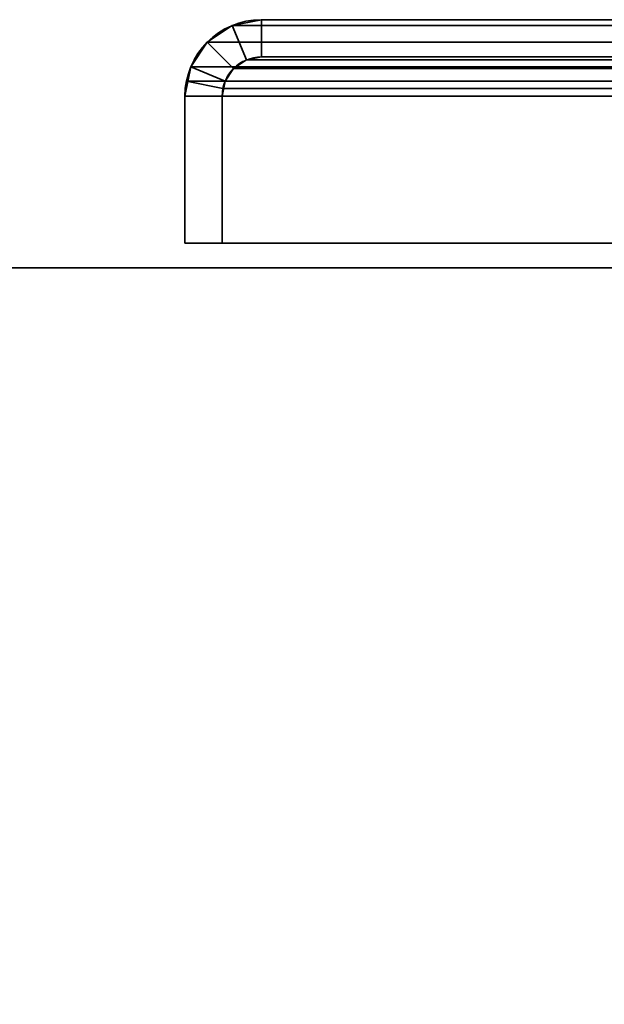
# Model space of a CAD drawing. Header units: millimetres. Extents: x -523 to 5323, y -130 to 66.
# Tile 139 of 153: x -371 to -347, y 10 to 50. Entities that reach past the tile are written whole.
import ezdxf

# ---------------------------------------------------------------- set-up
doc = ezdxf.new("R2010")
doc.units = ezdxf.units.MM
doc.layers.add('151', color=7, linetype='Continuous', true_color=0xffffff)

# ---------------------------------------------------------------- blocks, each defined once
blk = doc.blocks.new('UG_SURFACE_001')
at = {"layer": '151', "color": 252, "linetype": 'Continuous', "lineweight": 35}
for points in [[(-522.5, 40, 2207), (522.5, 40, 2207), (372.5, 40, 2057), (-372.5, 40, 2057)], [(522.5, -46, 2207), (522.5, 40, 2207), (-522.5, 40, 2207), (-522.5, -46, 2207)], [(-372.5, -46, 2057), (-372.5, 40, 2057), (372.5, 40, 2057), (372.5, -46, 2057)]]:
    blk.add_3dface(points, dxfattribs=at)
blk = doc.blocks.new('UG_SURFACE_047')
at = {"layer": '151', "color": 252, "linetype": 'Continuous', "lineweight": 35}
for points in [[(-360.92, 50, 2045.92), (-360.92, 50, -8), (-362.099, 49.766, -8), (-362.099, 49.766, 2047.099)], [(-360.92, 48.5, -8), (-361.525, 48.38, -8), (-362.099, 49.766, -8), (-360.92, 50, -8)], [(-360.92, 50, 2045.92), (-362.099, 49.766, 2047.099), (-361.525, 48.38, 2046.525), (-360.92, 48.5, 2045.92)], [(-333.08, 50, 2018.08), (-333.08, 50, -8), (-360.92, 50, -8), (-360.92, 50, 2045.92)], [(-333.08, 48.5, -8), (-360.92, 48.5, -8), (-360.92, 50, -8), (-333.08, 50, -8)], [(-333.08, 50, 2018.08), (-360.92, 50, 2045.92), (-360.92, 48.5, 2045.92), (-333.08, 48.5, 2018.08)], [(-362.099, 49.766, 2047.099), (-362.099, 49.766, -8), (-363.098, 49.098, -8), (-363.098, 49.098, 2048.098)], [(-361.525, 48.38, -8), (-362.037, 48.037, -8), (-363.098, 49.098, -8), (-362.099, 49.766, -8)], [(-362.099, 49.766, 2047.099), (-363.098, 49.098, 2048.098), (-362.037, 48.037, 2047.037), (-361.525, 48.38, 2046.525)], [(-363.098, 49.098, 2048.098), (-363.098, 49.098, -8), (-363.766, 48.099, -8), (-363.766, 48.099, 2048.766)], [(-363.766, 48.099, -8), (-363.098, 49.098, -8), (-362.037, 48.037, -8), (-362.38, 47.525, -8)], [(-362.38, 47.525, 2047.38), (-362.037, 48.037, 2047.037), (-363.098, 49.098, 2048.098), (-363.766, 48.099, 2048.766)], [(-361.525, 48.38, 2046.525), (-361.525, 48.38, -8), (-360.92, 48.5, -8), (-360.92, 48.5, 2045.92)], [(-333.08, 48.5, 2018.08), (-360.92, 48.5, 2045.92), (-360.92, 48.5, -8), (-333.08, 48.5, -8)], [(-364, 46.92, -8), (-363.941, 47.521, 2048.941), (-363.766, 48.099, 2048.766)], [(-363.766, 48.099, 2048.766), (-363.766, 48.099, -8), (-364, 46.92, -8)], [(-364, 46.92, -8), (-363.766, 48.099, -8), (-362.38, 47.525, -8), (-362.5, 46.92, -8)], [(-362.47, 47.228, 2047.47), (-362.38, 47.525, 2047.38), (-363.766, 48.099, 2048.766), (-363.941, 47.521, 2048.941)], [(-362.38, 47.525, 2047.38), (-362.38, 47.525, -8), (-362.037, 48.037, -8), (-362.037, 48.037, 2047.037)], [(-362.037, 48.037, 2047.037), (-362.037, 48.037, -8), (-361.525, 48.38, -8), (-361.525, 48.38, 2046.525)], [(-364, 46.92, -8), (-364, 46.92, 2049), (-363.941, 47.521, 2048.941)], [(-362.5, 46.92, 2047.5), (-362.47, 47.228, 2047.47), (-363.941, 47.521, 2048.941), (-364, 46.92, 2049)], [(-362.5, 46.92, -8), (-362.38, 47.525, -8), (-362.38, 47.525, 2047.38)], [(-362.38, 47.525, 2047.38), (-362.47, 47.228, 2047.47), (-362.5, 46.92, -8)], [(-362.47, 47.228, 2047.47), (-362.5, 46.92, 2047.5), (-362.5, 46.92, -8)], [(-364, 46.92, 2049), (-364, 46.92, -8), (-364, 41, -8), (-364, 41, 2049)], [(-362.5, 46.92, -8), (-362.5, 41, -8), (-364, 41, -8), (-364, 46.92, -8)], [(-364, 46.92, 2049), (-364, 41, 2049), (-362.5, 41, 2047.5), (-362.5, 46.92, 2047.5)], [(-362.5, 46.92, 2047.5), (-362.5, 41, 2047.5), (-362.5, 41, -8), (-362.5, 46.92, -8)], [(-362.5, 41, 2047.5), (-364, 41, 2049), (-364, 41, -8), (-362.5, 41, -8)]]:
    blk.add_3dface(points, dxfattribs=at)
blk = doc.blocks.new('UG_SURFACE_048')
at = {"layer": '151', "color": 252, "linetype": 'Continuous', "lineweight": 35}
for points in [[(-360.92, 50, 2045.92), (-360.92, 50, -8), (-362.099, 49.766, -8), (-362.099, 49.766, 2047.099)], [(-360.92, 48.5, -8), (-361.525, 48.38, -8), (-362.099, 49.766, -8), (-360.92, 50, -8)], [(-360.92, 50, 2045.92), (-362.099, 49.766, 2047.099), (-361.525, 48.38, 2046.525), (-360.92, 48.5, 2045.92)], [(-333.08, 50, 2018.08), (-333.08, 50, -8), (-360.92, 50, -8), (-360.92, 50, 2045.92)], [(-333.08, 48.5, -8), (-360.92, 48.5, -8), (-360.92, 50, -8), (-333.08, 50, -8)], [(-333.08, 50, 2018.08), (-360.92, 50, 2045.92), (-360.92, 48.5, 2045.92), (-333.08, 48.5, 2018.08)], [(-362.099, 49.766, 2047.099), (-362.099, 49.766, -8), (-363.098, 49.098, -8), (-363.098, 49.098, 2048.098)], [(-361.525, 48.38, -8), (-362.037, 48.037, -8), (-363.098, 49.098, -8), (-362.099, 49.766, -8)], [(-362.099, 49.766, 2047.099), (-363.098, 49.098, 2048.098), (-362.037, 48.037, 2047.037), (-361.525, 48.38, 2046.525)], [(-363.098, 49.098, 2048.098), (-363.098, 49.098, -8), (-363.766, 48.099, -8), (-363.766, 48.099, 2048.766)], [(-363.766, 48.099, -8), (-363.098, 49.098, -8), (-362.037, 48.037, -8), (-362.38, 47.525, -8)], [(-362.38, 47.525, 2047.38), (-362.037, 48.037, 2047.037), (-363.098, 49.098, 2048.098), (-363.766, 48.099, 2048.766)], [(-361.525, 48.38, 2046.525), (-361.525, 48.38, -8), (-360.92, 48.5, -8), (-360.92, 48.5, 2045.92)], [(-333.08, 48.5, 2018.08), (-360.92, 48.5, 2045.92), (-360.92, 48.5, -8), (-333.08, 48.5, -8)], [(-364, 46.92, -8), (-363.941, 47.521, 2048.941), (-363.766, 48.099, 2048.766)], [(-363.766, 48.099, 2048.766), (-363.766, 48.099, -8), (-364, 46.92, -8)], [(-364, 46.92, -8), (-363.766, 48.099, -8), (-362.38, 47.525, -8), (-362.5, 46.92, -8)], [(-362.47, 47.228, 2047.47), (-362.38, 47.525, 2047.38), (-363.766, 48.099, 2048.766), (-363.941, 47.521, 2048.941)], [(-362.38, 47.525, 2047.38), (-362.38, 47.525, -8), (-362.037, 48.037, -8), (-362.037, 48.037, 2047.037)], [(-362.037, 48.037, 2047.037), (-362.037, 48.037, -8), (-361.525, 48.38, -8), (-361.525, 48.38, 2046.525)], [(-364, 46.92, -8), (-364, 46.92, 2049), (-363.941, 47.521, 2048.941)], [(-362.5, 46.92, 2047.5), (-362.47, 47.228, 2047.47), (-363.941, 47.521, 2048.941), (-364, 46.92, 2049)], [(-362.5, 46.92, -8), (-362.38, 47.525, -8), (-362.38, 47.525, 2047.38)], [(-362.38, 47.525, 2047.38), (-362.47, 47.228, 2047.47), (-362.5, 46.92, -8)], [(-362.47, 47.228, 2047.47), (-362.5, 46.92, 2047.5), (-362.5, 46.92, -8)], [(-364, 46.92, 2049), (-364, 46.92, -8), (-364, 41, -8), (-364, 41, 2049)], [(-362.5, 46.92, -8), (-362.5, 41, -8), (-364, 41, -8), (-364, 46.92, -8)], [(-364, 46.92, 2049), (-364, 41, 2049), (-362.5, 41, 2047.5), (-362.5, 46.92, 2047.5)], [(-362.5, 46.92, 2047.5), (-362.5, 41, 2047.5), (-362.5, 41, -8), (-362.5, 46.92, -8)], [(-362.5, 41, 2047.5), (-364, 41, 2049), (-364, 41, -8), (-362.5, 41, -8)]]:
    blk.add_3dface(points, dxfattribs=at)
blk = doc.blocks.new('UG_SURFACE_049')
at = {"layer": '151', "color": 252, "linetype": 'Continuous', "lineweight": 35}
for points in [[(-360.92, 48.5, 2045.92), (-361.525, 48.38, 2046.525), (-362.099, 49.766, 2047.099), (-360.92, 50, 2045.92)], [(360.92, 50, 2045.92), (-360.92, 50, 2045.92), (-362.099, 49.766, 2047.099), (362.099, 49.766, 2047.099)], [(-360.92, 50, 2045.92), (-333.08, 50, 2018.08), (-333.08, 48.5, 2018.08), (-360.92, 48.5, 2045.92)], [(-333.08, 50, 2018.08), (-360.92, 50, 2045.92), (360.92, 50, 2045.92), (333.08, 50, 2018.08)], [(-361.525, 48.38, 2046.525), (-362.037, 48.037, 2047.037), (-363.098, 49.098, 2048.098), (-362.099, 49.766, 2047.099)], [(362.099, 49.766, 2047.099), (-362.099, 49.766, 2047.099), (-363.098, 49.098, 2048.098), (363.098, 49.098, 2048.098)], [(-363.766, 48.099, 2048.766), (-363.098, 49.098, 2048.098), (-362.037, 48.037, 2047.037), (-362.38, 47.525, 2047.38)], [(363.098, 49.098, 2048.098), (-363.098, 49.098, 2048.098), (-363.766, 48.099, 2048.766), (363.766, 48.099, 2048.766)], [(361.525, 48.38, 2046.525), (-361.525, 48.38, 2046.525), (-360.92, 48.5, 2045.92), (360.92, 48.5, 2045.92)], [(-333.08, 48.5, 2018.08), (333.08, 48.5, 2018.08), (360.92, 48.5, 2045.92), (-360.92, 48.5, 2045.92)], [(-363.941, 47.521, 2048.941), (-363.766, 48.099, 2048.766), (-362.38, 47.525, 2047.38), (-362.47, 47.228, 2047.47)], [(363.941, 47.521, 2048.941), (363.766, 48.099, 2048.766), (-363.766, 48.099, 2048.766), (-363.941, 47.521, 2048.941)], [(362.38, 47.525, 2047.38), (-362.38, 47.525, 2047.38), (-362.037, 48.037, 2047.037), (362.037, 48.037, 2047.037)], [(362.037, 48.037, 2047.037), (-362.037, 48.037, 2047.037), (-361.525, 48.38, 2046.525), (361.525, 48.38, 2046.525)], [(-364, 46.92, 2049), (-363.941, 47.521, 2048.941), (-362.47, 47.228, 2047.47), (-362.5, 46.92, 2047.5)], [(-364, 46.92, 2049), (364, 46.92, 2049), (363.941, 47.521, 2048.941)], [(-363.941, 47.521, 2048.941), (-364, 46.92, 2049), (363.941, 47.521, 2048.941)], [(362.5, 46.92, 2047.5), (-362.5, 46.92, 2047.5), (-362.47, 47.228, 2047.47)], [(-362.47, 47.228, 2047.47), (-362.38, 47.525, 2047.38), (362.38, 47.525, 2047.38), (362.47, 47.228, 2047.47)], [(362.47, 47.228, 2047.47), (362.5, 46.92, 2047.5), (-362.47, 47.228, 2047.47)], [(-362.5, 46.92, 2047.5), (-362.5, 41, 2047.5), (-364, 41, 2049), (-364, 46.92, 2049)], [(-364, 46.92, 2049), (-364, 41, 2049), (364, 41, 2049), (364, 46.92, 2049)], [(-362.5, 46.92, 2047.5), (362.5, 46.92, 2047.5), (362.5, 41, 2047.5), (-362.5, 41, 2047.5)], [(-362.5, 41, 2047.5), (362.5, 41, 2047.5), (364, 41, 2049), (-364, 41, 2049)]]:
    blk.add_3dface(points, dxfattribs=at)
blk = doc.blocks.new('UG_SURFACE_056')
at = {"layer": '151', "color": 252, "linetype": 'Continuous', "lineweight": 35}
for points in [[(-360.92, 50, 2045.92), (-360.92, 50, -8), (-362.099, 49.766, -8), (-362.099, 49.766, 2047.099)], [(-360.92, 50, 2045.92), (-362.099, 49.766, 2047.099), (-361.525, 48.38, 2046.525), (-360.92, 48.5, 2045.92)], [(-360.92, 48.5, -8), (-361.525, 48.38, -8), (-362.099, 49.766, -8), (-360.92, 50, -8)], [(-333.08, 50, 2018.08), (-333.08, 50, -8), (-360.92, 50, -8), (-360.92, 50, 2045.92)], [(-333.08, 50, 2018.08), (-360.92, 50, 2045.92), (-360.92, 48.5, 2045.92), (-333.08, 48.5, 2018.08)], [(-333.08, 48.5, -8), (-360.92, 48.5, -8), (-360.92, 50, -8), (-333.08, 50, -8)], [(-362.099, 49.766, 2047.099), (-362.099, 49.766, -8), (-363.098, 49.098, -8), (-363.098, 49.098, 2048.098)], [(-362.099, 49.766, 2047.099), (-363.098, 49.098, 2048.098), (-362.037, 48.037, 2047.037), (-361.525, 48.38, 2046.525)], [(-361.525, 48.38, -8), (-362.037, 48.037, -8), (-363.098, 49.098, -8), (-362.099, 49.766, -8)], [(-363.098, 49.098, 2048.098), (-363.098, 49.098, -8), (-363.766, 48.099, -8), (-363.766, 48.099, 2048.766)], [(-362.38, 47.525, 2047.38), (-362.037, 48.037, 2047.037), (-363.098, 49.098, 2048.098), (-363.766, 48.099, 2048.766)], [(-363.766, 48.099, -8), (-363.098, 49.098, -8), (-362.037, 48.037, -8), (-362.38, 47.525, -8)], [(-361.525, 48.38, 2046.525), (-361.525, 48.38, -8), (-360.92, 48.5, -8), (-360.92, 48.5, 2045.92)], [(-333.08, 48.5, 2018.08), (-360.92, 48.5, 2045.92), (-360.92, 48.5, -8), (-333.08, 48.5, -8)], [(-364, 46.92, -8), (-363.941, 47.521, 2048.941), (-363.766, 48.099, 2048.766)], [(-363.766, 48.099, 2048.766), (-363.766, 48.099, -8), (-364, 46.92, -8)], [(-364, 46.92, -8), (-363.766, 48.099, -8), (-362.38, 47.525, -8), (-362.5, 46.92, -8)], [(-362.47, 47.228, 2047.47), (-362.38, 47.525, 2047.38), (-363.766, 48.099, 2048.766), (-363.941, 47.521, 2048.941)], [(-362.38, 47.525, 2047.38), (-362.38, 47.525, -8), (-362.037, 48.037, -8), (-362.037, 48.037, 2047.037)], [(-362.037, 48.037, 2047.037), (-362.037, 48.037, -8), (-361.525, 48.38, -8), (-361.525, 48.38, 2046.525)], [(-364, 46.92, -8), (-364, 46.92, 2049), (-363.941, 47.521, 2048.941)], [(-362.5, 46.92, 2047.5), (-362.47, 47.228, 2047.47), (-363.941, 47.521, 2048.941), (-364, 46.92, 2049)], [(-362.5, 46.92, -8), (-362.38, 47.525, -8), (-362.38, 47.525, 2047.38)], [(-362.38, 47.525, 2047.38), (-362.47, 47.228, 2047.47), (-362.5, 46.92, -8)], [(-362.47, 47.228, 2047.47), (-362.5, 46.92, 2047.5), (-362.5, 46.92, -8)], [(-364, 46.92, 2049), (-364, 46.92, -8), (-364, 41, -8), (-364, 41, 2049)], [(-364, 46.92, 2049), (-364, 41, 2049), (-362.5, 41, 2047.5), (-362.5, 46.92, 2047.5)], [(-362.5, 46.92, -8), (-362.5, 41, -8), (-364, 41, -8), (-364, 46.92, -8)], [(-362.5, 46.92, 2047.5), (-362.5, 41, 2047.5), (-362.5, 41, -8), (-362.5, 46.92, -8)], [(-362.5, 41, 2047.5), (-364, 41, 2049), (-364, 41, -8), (-362.5, 41, -8)]]:
    blk.add_3dface(points, dxfattribs=at)
blk = doc.blocks.new('UG_SURFACE_057')
at = {"layer": '151', "color": 252, "linetype": 'Continuous', "lineweight": 35}
for points in [[(-360.92, 50, 2045.92), (-360.92, 50, -8), (-362.099, 49.766, -8), (-362.099, 49.766, 2047.099)], [(-360.92, 48.5, -8), (-361.525, 48.38, -8), (-362.099, 49.766, -8), (-360.92, 50, -8)], [(-360.92, 50, 2045.92), (-362.099, 49.766, 2047.099), (-361.525, 48.38, 2046.525), (-360.92, 48.5, 2045.92)], [(-333.08, 50, 2018.08), (-333.08, 50, -8), (-360.92, 50, -8), (-360.92, 50, 2045.92)], [(-333.08, 48.5, -8), (-360.92, 48.5, -8), (-360.92, 50, -8), (-333.08, 50, -8)], [(-333.08, 50, 2018.08), (-360.92, 50, 2045.92), (-360.92, 48.5, 2045.92), (-333.08, 48.5, 2018.08)], [(-362.099, 49.766, 2047.099), (-362.099, 49.766, -8), (-363.098, 49.098, -8), (-363.098, 49.098, 2048.098)], [(-361.525, 48.38, -8), (-362.037, 48.037, -8), (-363.098, 49.098, -8), (-362.099, 49.766, -8)], [(-362.099, 49.766, 2047.099), (-363.098, 49.098, 2048.098), (-362.037, 48.037, 2047.037), (-361.525, 48.38, 2046.525)], [(-363.098, 49.098, 2048.098), (-363.098, 49.098, -8), (-363.766, 48.099, -8), (-363.766, 48.099, 2048.766)], [(-363.766, 48.099, -8), (-363.098, 49.098, -8), (-362.037, 48.037, -8), (-362.38, 47.525, -8)], [(-362.38, 47.525, 2047.38), (-362.037, 48.037, 2047.037), (-363.098, 49.098, 2048.098), (-363.766, 48.099, 2048.766)], [(-361.525, 48.38, 2046.525), (-361.525, 48.38, -8), (-360.92, 48.5, -8), (-360.92, 48.5, 2045.92)], [(-333.08, 48.5, 2018.08), (-360.92, 48.5, 2045.92), (-360.92, 48.5, -8), (-333.08, 48.5, -8)], [(-364, 46.92, -8), (-363.941, 47.521, 2048.941), (-363.766, 48.099, 2048.766)], [(-363.766, 48.099, 2048.766), (-363.766, 48.099, -8), (-364, 46.92, -8)], [(-364, 46.92, -8), (-363.766, 48.099, -8), (-362.38, 47.525, -8), (-362.5, 46.92, -8)], [(-362.47, 47.228, 2047.47), (-362.38, 47.525, 2047.38), (-363.766, 48.099, 2048.766), (-363.941, 47.521, 2048.941)], [(-362.38, 47.525, 2047.38), (-362.38, 47.525, -8), (-362.037, 48.037, -8), (-362.037, 48.037, 2047.037)], [(-362.037, 48.037, 2047.037), (-362.037, 48.037, -8), (-361.525, 48.38, -8), (-361.525, 48.38, 2046.525)], [(-364, 46.92, -8), (-364, 46.92, 2049), (-363.941, 47.521, 2048.941)], [(-362.5, 46.92, 2047.5), (-362.47, 47.228, 2047.47), (-363.941, 47.521, 2048.941), (-364, 46.92, 2049)], [(-362.5, 46.92, -8), (-362.38, 47.525, -8), (-362.38, 47.525, 2047.38)], [(-362.38, 47.525, 2047.38), (-362.47, 47.228, 2047.47), (-362.5, 46.92, -8)], [(-362.47, 47.228, 2047.47), (-362.5, 46.92, 2047.5), (-362.5, 46.92, -8)], [(-364, 46.92, 2049), (-364, 46.92, -8), (-364, 41, -8), (-364, 41, 2049)], [(-362.5, 46.92, -8), (-362.5, 41, -8), (-364, 41, -8), (-364, 46.92, -8)], [(-364, 46.92, 2049), (-364, 41, 2049), (-362.5, 41, 2047.5), (-362.5, 46.92, 2047.5)], [(-362.5, 46.92, 2047.5), (-362.5, 41, 2047.5), (-362.5, 41, -8), (-362.5, 46.92, -8)], [(-362.5, 41, 2047.5), (-364, 41, 2049), (-364, 41, -8), (-362.5, 41, -8)]]:
    blk.add_3dface(points, dxfattribs=at)
blk = doc.blocks.new('UG_SURFACE_060')
at = {"layer": '151', "color": 252, "linetype": 'Continuous', "lineweight": 35}
for points in [[(-360.92, 48.5, 2045.92), (-361.525, 48.38, 2046.525), (-362.099, 49.766, 2047.099), (-360.92, 50, 2045.92)], [(360.92, 50, 2045.92), (-360.92, 50, 2045.92), (-362.099, 49.766, 2047.099), (362.099, 49.766, 2047.099)], [(-360.92, 50, 2045.92), (-333.08, 50, 2018.08), (-333.08, 48.5, 2018.08), (-360.92, 48.5, 2045.92)], [(-333.08, 50, 2018.08), (-360.92, 50, 2045.92), (360.92, 50, 2045.92), (333.08, 50, 2018.08)], [(-361.525, 48.38, 2046.525), (-362.037, 48.037, 2047.037), (-363.098, 49.098, 2048.098), (-362.099, 49.766, 2047.099)], [(362.099, 49.766, 2047.099), (-362.099, 49.766, 2047.099), (-363.098, 49.098, 2048.098), (363.098, 49.098, 2048.098)], [(-363.766, 48.099, 2048.766), (-363.098, 49.098, 2048.098), (-362.037, 48.037, 2047.037), (-362.38, 47.525, 2047.38)], [(363.098, 49.098, 2048.098), (-363.098, 49.098, 2048.098), (-363.766, 48.099, 2048.766), (363.766, 48.099, 2048.766)], [(361.525, 48.38, 2046.525), (-361.525, 48.38, 2046.525), (-360.92, 48.5, 2045.92), (360.92, 48.5, 2045.92)], [(-333.08, 48.5, 2018.08), (333.08, 48.5, 2018.08), (360.92, 48.5, 2045.92), (-360.92, 48.5, 2045.92)], [(-363.941, 47.521, 2048.941), (-363.766, 48.099, 2048.766), (-362.38, 47.525, 2047.38), (-362.47, 47.228, 2047.47)], [(363.941, 47.521, 2048.941), (363.766, 48.099, 2048.766), (-363.766, 48.099, 2048.766), (-363.941, 47.521, 2048.941)], [(362.38, 47.525, 2047.38), (-362.38, 47.525, 2047.38), (-362.037, 48.037, 2047.037), (362.037, 48.037, 2047.037)], [(362.037, 48.037, 2047.037), (-362.037, 48.037, 2047.037), (-361.525, 48.38, 2046.525), (361.525, 48.38, 2046.525)], [(-364, 46.92, 2049), (-363.941, 47.521, 2048.941), (-362.47, 47.228, 2047.47), (-362.5, 46.92, 2047.5)], [(-364, 46.92, 2049), (364, 46.92, 2049), (363.941, 47.521, 2048.941)], [(-363.941, 47.521, 2048.941), (-364, 46.92, 2049), (363.941, 47.521, 2048.941)], [(362.5, 46.92, 2047.5), (-362.5, 46.92, 2047.5), (-362.47, 47.228, 2047.47)], [(-362.47, 47.228, 2047.47), (-362.38, 47.525, 2047.38), (362.38, 47.525, 2047.38), (362.47, 47.228, 2047.47)], [(362.47, 47.228, 2047.47), (362.5, 46.92, 2047.5), (-362.47, 47.228, 2047.47)], [(-362.5, 46.92, 2047.5), (-362.5, 41, 2047.5), (-364, 41, 2049), (-364, 46.92, 2049)], [(-364, 46.92, 2049), (-364, 41, 2049), (364, 41, 2049), (364, 46.92, 2049)], [(-362.5, 46.92, 2047.5), (362.5, 46.92, 2047.5), (362.5, 41, 2047.5), (-362.5, 41, 2047.5)], [(-362.5, 41, 2047.5), (362.5, 41, 2047.5), (364, 41, 2049), (-364, 41, 2049)]]:
    blk.add_3dface(points, dxfattribs=at)

msp = doc.modelspace()

# ---------------------------------------------------------------- linework, layer by layer
at = {"layer": '151', "color": 253, "linetype": 'Continuous', "lineweight": -3}
for p, q in [((-333.08, 50, 2018.08), (-360.92, 50, 2045.92)), ((-333.08, 50, 2018.08), (-360.92, 50, 2045.92)), ((-360.92, 50, -8), (-333.08, 50, -8)), ((-360.92, 50, 2045.92), (-360.92, 50, -8)), ((-360.92, 50, -8), (-333.08, 50, -8)), ((-333.08, 50, 2018.08), (-360.92, 50, 2045.92)), ((360.92, 50, 2045.92), (-360.92, 50, 2045.92)), ((-360.92, 50, 2045.92), (-360.92, 50, -8)), ((-360.92, 50, 2045.92), (-360.92, 50, -8)), ((-360.92, 50, -8), (-333.08, 50, -8)), ((-333.08, 50, 2018.08), (-360.92, 50, 2045.92)), ((-333.08, 50, 2018.08), (-360.92, 50, 2045.92)), ((-333.08, 50, 2018.08), (-360.92, 50, 2045.92)), ((-360.92, 50, -8), (-333.08, 50, -8)), ((360.92, 50, 2045.92), (-360.92, 50, 2045.92)), ((-360.92, 50, 2045.92), (-360.92, 50, -8)), ((-360.92, 48.5, -8), (-333.08, 48.5, -8)), ((-360.92, 48.5, 2045.92), (-360.92, 48.5, -8)), ((-333.08, 48.5, 2018.08), (-360.92, 48.5, 2045.92)), ((-360.92, 48.5, -8), (-333.08, 48.5, -8)), ((-333.08, 48.5, 2018.08), (-360.92, 48.5, 2045.92)), ((-360.92, 48.5, 2045.92), (-360.92, 48.5, -8)), ((360.92, 48.5, 2045.92), (-360.92, 48.5, 2045.92)), ((-333.08, 48.5, 2018.08), (-360.92, 48.5, 2045.92)), ((-333.08, 48.5, 2018.08), (-360.92, 48.5, 2045.92)), ((-360.92, 48.5, -8), (-333.08, 48.5, -8)), ((-360.92, 48.5, -8), (-333.08, 48.5, -8)), ((-333.08, 48.5, 2018.08), (-360.92, 48.5, 2045.92)), ((-360.92, 48.5, 2045.92), (-360.92, 48.5, -8)), ((-333.08, 48.5, 2018.08), (-360.92, 48.5, 2045.92)), ((-360.92, 48.5, 2045.92), (-360.92, 48.5, -8)), ((360.92, 48.5, 2045.92), (-360.92, 48.5, 2045.92)), ((-364, 46.92, 2049), (-364, 46.92, -8)), ((-364, 41, -8), (-364, 46.92, -8)), ((-364, 46.92, 2049), (-364, 41, 2049)), ((364, 46.92, 2049), (-364, 46.92, 2049)), ((-364, 46.92, 2049), (-364, 41, 2049)), ((-364, 41, -8), (-364, 46.92, -8)), ((-364, 46.92, 2049), (-364, 46.92, -8)), ((-364, 46.92, 2049), (-364, 41, 2049)), ((364, 46.92, 2049), (-364, 46.92, 2049)), ((-364, 46.92, 2049), (-364, 46.92, -8)), ((-364, 46.92, 2049), (-364, 41, 2049)), ((-364, 41, -8), (-364, 46.92, -8)), ((-364, 46.92, 2049), (-364, 41, 2049)), ((-364, 46.92, 2049), (-364, 41, 2049)), ((-364, 41, -8), (-364, 46.92, -8)), ((-364, 46.92, 2049), (-364, 46.92, -8)), ((-362.5, 46.92, 2047.5), (-362.5, 46.92, -8)), ((-362.5, 46.92, 2047.5), (-362.5, 46.92, -8)), ((362.5, 46.92, 2047.5), (-362.5, 46.92, 2047.5)), ((-362.5, 41, -8), (-362.5, 46.92, -8)), ((-362.5, 46.92, 2047.5), (-362.5, 41, 2047.5)), ((-362.5, 46.92, 2047.5), (-362.5, 41, 2047.5)), ((-362.5, 46.92, 2047.5), (-362.5, 41, 2047.5)), ((-362.5, 41, -8), (-362.5, 46.92, -8)), ((-362.5, 46.92, 2047.5), (-362.5, 41, 2047.5)), ((-362.5, 46.92, 2047.5), (-362.5, 41, 2047.5)), ((-362.5, 46.92, 2047.5), (-362.5, 46.92, -8)), ((362.5, 46.92, 2047.5), (-362.5, 46.92, 2047.5)), ((-362.5, 41, -8), (-362.5, 46.92, -8)), ((-362.5, 46.92, 2047.5), (-362.5, 46.92, -8)), ((-362.5, 41, -8), (-362.5, 46.92, -8)), ((-362.5, 46.92, 2047.5), (-362.5, 41, 2047.5)), ((-364, 41, 2049), (-364, 41, -8)), ((-362.5, 41, 2047.5), (-364, 41, 2049)), ((364, 41, 2049), (-364, 41, 2049)), ((-364, 41, -8), (-362.5, 41, -8)), ((-362.5, 41, 2047.5), (-364, 41, 2049)), ((-364, 41, 2049), (-364, 41, -8)), ((-362.5, 41, 2047.5), (-364, 41, 2049)), ((-364, 41, -8), (-362.5, 41, -8)), ((-362.5, 41, 2047.5), (-364, 41, 2049)), ((-364, 41, 2049), (-364, 41, -8)), ((-362.5, 41, 2047.5), (-364, 41, 2049)), ((-364, 41, -8), (-362.5, 41, -8)), ((-364, 41, 2049), (-364, 41, -8)), ((364, 41, 2049), (-364, 41, 2049)), ((-362.5, 41, 2047.5), (-364, 41, 2049)), ((-364, 41, -8), (-362.5, 41, -8)), ((-362.5, 41, 2047.5), (-362.5, 41, -8)), ((362.5, 41, 2047.5), (-362.5, 41, 2047.5)), ((-362.5, 41, 2047.5), (-362.5, 41, -8)), ((-362.5, 41, 2047.5), (-362.5, 41, -8)), ((-362.5, 41, 2047.5), (-362.5, 41, -8)), ((362.5, 41, 2047.5), (-362.5, 41, 2047.5)), ((-522.5, 40, 2207), (522.5, 40, 2207)), ((372.5, 40, 2057), (-372.5, 40, 2057))]:
    msp.add_line(p, q, dxfattribs=at)
at = {"layer": '151', "color": 253, "linetype": 'Continuous', "lineweight": -3, "extrusion": (0, 0, -1)}
for radius in [3.08, 3.08, 3.08, 3.08, 1.58, 1.58, 1.58, 1.58]:
    msp.add_arc((360.92, 46.92, 8), radius, 0, 90, dxfattribs=at)
at = {"layer": '151', "color": 253, "linetype": 'Continuous', "lineweight": -3, "extrusion": (0.707107, 6.12323e-17, 0.707107)}
for major_axis in [(-3.08, 0, 3.08), (-3.08, 0, 3.08), (-3.08, 0, 3.08), (-3.08, 0, 3.08), (-3.08, 0, 3.08), (-3.08, 0, 3.08), (-1.58, 0, 1.58), (-1.58, 0, 1.58), (-1.58, 0, 1.58), (-1.58, 0, 1.58), (-1.58, 0, 1.58), (-1.58, 0, 1.58)]:
    msp.add_ellipse((-360.92, 46.92, 2045.92), major_axis=major_axis, ratio=0.707107, start_param=4.712389, end_param=6.283185, dxfattribs=at)

# ---------------------------------------------------------------- block references
at = {"layer": '151', "color": 253, "linetype": 'Continuous', "lineweight": -3}
for name in ['UG_SURFACE_047', 'UG_SURFACE_048', 'UG_SURFACE_049', 'UG_SURFACE_056', 'UG_SURFACE_057', 'UG_SURFACE_060', 'UG_SURFACE_001']:
    msp.add_blockref(name, (0, 0), dxfattribs=at)

doc.saveas('drawing.dxf')
